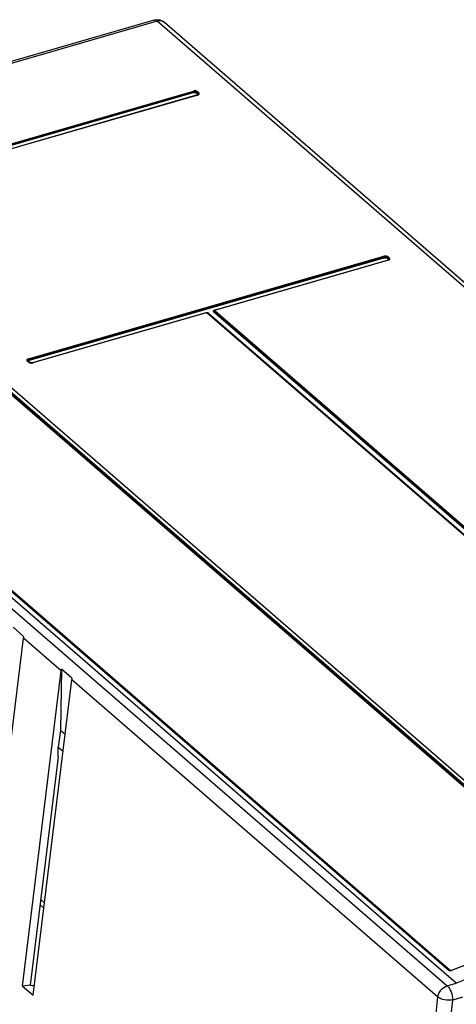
# Model space of a CAD drawing. Header units: inches. Extents: x 0 to 117, y 0 to 83.
# Tile 50 of 59: x 100.27 to 103.38, y 24.8 to 31.82. Entities that reach past the tile are written whole.
import ezdxf

# ---------------------------------------------------------------- set-up
doc = ezdxf.new("R2010")
doc.units = ezdxf.units.IN
doc.header["$LTSCALE"] = 6.431102
doc.header["$MEASUREMENT"] = 0
doc.layers.get('0').update_dxf_attribs({"linetype": 'CONTINUOUS'})

msp = doc.modelspace()

# ---------------------------------------------------------------- linework, layer by layer
at = {"color": 7, "linetype": 'CONTINUOUS'}
for p, q in [((101.2321, 31.8118), (98.1949, 30.9351)), ((101.254, 31.8044), (98.2156, 30.9272)), ((107.719, 26.2055), (101.254, 31.8044)), ((107.7705, 26.1968), (101.3055, 31.7957)), ((98.9782, 30.5759), (101.5115, 31.3072)), ((101.5145, 31.302), (98.9812, 30.5707)), ((101.5176, 31.2967), (98.9843, 30.5654)), ((101.5415, 31.28), (99.0082, 30.5487)), ((101.5437, 31.2793), (99.0104, 30.548)), ((101.5409, 31.2857), (101.5301, 31.2951)), ((101.5462, 31.2898), (101.5354, 31.2992)), ((101.5407, 31.3033), (101.5515, 31.2939)), ((101.5457, 31.2871), (101.5443, 31.2875)), ((101.5465, 31.2824), (101.5465, 31.2825)), ((101.5532, 31.2921), (101.5515, 31.2939)), ((96.8547, 30.5344), (103.3197, 24.9355)), ((103.3849, 24.9544), (96.9199, 30.5532)), ((98.7502, 30.4642), (104.6806, 25.3284)), ((100.3364, 29.3996), (102.8697, 30.1309)), ((102.8728, 30.1257), (100.3395, 29.3944)), ((102.8759, 30.1204), (100.3426, 29.3891)), ((102.8998, 30.1037), (101.6664, 29.7477)), ((102.902, 30.103), (101.6686, 29.7469)), ((102.8991, 30.1094), (102.8883, 30.1188)), ((102.9045, 30.1135), (102.8936, 30.1229)), ((102.899, 30.127), (102.9098, 30.1176)), ((102.904, 30.1108), (102.9026, 30.1112)), ((102.9048, 30.1061), (102.9048, 30.1062)), ((102.9114, 30.1158), (102.9098, 30.1176)), ((106.1197, 25.8685), (101.6557, 29.7345)), ((101.6562, 29.7378), (101.6579, 29.7373)), ((101.6607, 29.7445), (101.6607, 29.7445)), ((106.1251, 25.8726), (101.661, 29.7386)), ((101.6624, 29.7471), (101.6662, 29.7482)), ((101.6663, 29.7427), (106.1304, 25.8767)), ((101.5999, 29.7285), (100.3665, 29.3724)), ((101.6021, 29.7277), (100.3687, 29.3717)), ((101.6034, 29.728), (101.6027, 29.7273)), ((106.0746, 25.8606), (101.6105, 29.7266)), ((106.0797, 25.8597), (101.6156, 29.7257)), ((101.6211, 29.7245), (106.0852, 25.8585)), ((100.3394, 29.3756), (100.3286, 29.385)), ((100.3446, 29.3747), (100.3338, 29.3841)), ((100.3392, 29.3829), (100.3501, 29.3735)), ((100.3452, 29.3743), (100.3446, 29.3747)), ((100.3474, 29.3732), (100.3452, 29.3743)), ((100.3508, 29.3721), (100.3474, 29.3732)), ((100.3625, 29.3719), (100.3594, 29.3714)), ((100.3625, 29.3719), (100.3663, 29.373)), ((100.0599, 29.2789), (104.5485, 25.3916)), ((100.0663, 29.2834), (104.5548, 25.3962)), ((104.5577, 25.3983), (100.0691, 29.2855)), ((98.845, 28.9321), (103.3336, 25.0449)), ((103.3363, 25.0446), (98.8477, 28.9319)), ((103.3428, 25.0436), (98.8542, 28.9308)), ((100.3022, 27.4239), (100.2269, 27.4891)), ((100.0268, 25.1668), (100.3006, 27.4124)), ((100.5693, 27.1797), (100.3006, 27.4124)), ((100.2955, 24.9341), (100.5693, 27.1797)), ((100.5714, 27.1908), (100.5644, 26.756)), ((100.6467, 27.1256), (100.5714, 27.1908)), ((100.3713, 24.8684), (100.645, 27.1141)), ((103.252, 24.8564), (100.645, 27.1141)), ((100.5644, 26.756), (100.5493, 26.6361)), ((100.5644, 26.756), (100.5979, 26.727)), ((100.548, 26.5658), (100.5494, 26.636)), ((100.5494, 26.636), (100.5832, 26.6068)), ((100.5481, 26.5657), (100.3502, 24.9397)), ((100.4244, 25.5495), (100.4515, 25.526)), ((100.4469, 25.4881), (100.4198, 25.5115)), ((100.3502, 24.9397), (100.2955, 24.9341)), ((100.2955, 24.9341), (100.3713, 24.8684)), ((103.3197, 24.9355), (103.3849, 24.9544)), ((103.252, 24.8564), (102.982, 22.4282)), ((103.0899, 22.4149), (103.359, 24.8345)), ((103.429, 24.8546), (103.359, 24.8345))]:
    msp.add_line(p, q, dxfattribs=at)
for points in [[(101.5143, 31.3027), (101.514, 31.3034), (101.5137, 31.3041), (101.5133, 31.3047), (101.513, 31.3053), (101.5126, 31.3059), (101.5122, 31.3064), (101.5119, 31.3068), (101.5115, 31.3072)], [(101.5176, 31.2967), (101.5171, 31.2973), (101.5166, 31.2978), (101.5162, 31.2984), (101.5158, 31.299), (101.5155, 31.2995), (101.5153, 31.3001), (101.515, 31.3007), (101.5148, 31.3013), (101.5143, 31.3027)], [(101.5349, 31.2985), (101.5344, 31.2979), (101.5339, 31.2974), (101.5333, 31.2968), (101.5327, 31.2964), (101.5321, 31.2959), (101.5314, 31.2956), (101.5307, 31.2953), (101.5301, 31.2951)], [(101.5407, 31.3033), (101.54, 31.303), (101.5393, 31.3027), (101.5387, 31.3024), (101.5381, 31.302), (101.5374, 31.3015), (101.5369, 31.301), (101.5363, 31.3004), (101.5358, 31.2998), (101.5349, 31.2985)], [(101.5409, 31.2857), (101.5418, 31.286), (101.5426, 31.2864), (101.5434, 31.2869), (101.544, 31.2873), (101.5445, 31.2877), (101.5449, 31.2882), (101.5454, 31.2887), (101.5458, 31.2892), (101.5462, 31.2898)], [(101.5465, 31.2824), (101.5463, 31.2823), (101.546, 31.282), (101.5456, 31.2818), (101.5452, 31.2815), (101.5446, 31.2812), (101.544, 31.2809), (101.5432, 31.2806), (101.5424, 31.2803), (101.5415, 31.28)], [(101.5437, 31.2793), (101.5433, 31.2796), (101.5429, 31.2798), (101.5425, 31.28), (101.5422, 31.28), (101.5418, 31.2801), (101.5415, 31.28)], [(101.5462, 31.2898), (101.5467, 31.2904), (101.5471, 31.291), (101.5477, 31.2916), (101.5483, 31.2921), (101.5489, 31.2926), (101.5495, 31.293), (101.5502, 31.2934), (101.5508, 31.2936), (101.5515, 31.2939)], [(102.8725, 30.1264), (102.8723, 30.1271), (102.8719, 30.1278), (102.8716, 30.1284), (102.8713, 30.129), (102.8709, 30.1296), (102.8705, 30.1301), (102.8701, 30.1305), (102.8697, 30.1309)], [(102.8759, 30.1204), (102.8753, 30.121), (102.8749, 30.1216), (102.8744, 30.1222), (102.8741, 30.1227), (102.8738, 30.1232), (102.8735, 30.1238), (102.8733, 30.1244), (102.873, 30.125), (102.8725, 30.1264)], [(102.8932, 30.1222), (102.8927, 30.1216), (102.8922, 30.1211), (102.8916, 30.1205), (102.891, 30.1201), (102.8903, 30.1197), (102.8897, 30.1193), (102.889, 30.119), (102.8883, 30.1188)], [(102.899, 30.127), (102.8983, 30.1267), (102.8976, 30.1264), (102.897, 30.1261), (102.8963, 30.1257), (102.8957, 30.1252), (102.8951, 30.1247), (102.8946, 30.1241), (102.8941, 30.1235), (102.8932, 30.1222)], [(102.8991, 30.1094), (102.9001, 30.1097), (102.9009, 30.1101), (102.9016, 30.1106), (102.9022, 30.111), (102.9027, 30.1114), (102.9032, 30.1119), (102.9037, 30.1124), (102.9041, 30.1129), (102.9045, 30.1135)], [(102.9048, 30.1061), (102.9046, 30.106), (102.9043, 30.1057), (102.9039, 30.1055), (102.9034, 30.1052), (102.9029, 30.1049), (102.9022, 30.1046), (102.9015, 30.1043), (102.9007, 30.104), (102.8998, 30.1037)], [(102.902, 30.103), (102.9016, 30.1033), (102.9012, 30.1035), (102.9008, 30.1037), (102.9004, 30.1038), (102.9001, 30.1038), (102.8998, 30.1037)], [(102.9045, 30.1135), (102.9049, 30.1141), (102.9054, 30.1147), (102.906, 30.1153), (102.9065, 30.1158), (102.9071, 30.1163), (102.9078, 30.1167), (102.9084, 30.1171), (102.9091, 30.1174), (102.9098, 30.1176)], [(101.6605, 29.738), (101.66, 29.7374), (101.6595, 29.7368), (101.6589, 29.7363), (101.6583, 29.7358), (101.6577, 29.7354), (101.657, 29.735), (101.6563, 29.7347), (101.6557, 29.7345)], [(101.6663, 29.7427), (101.6656, 29.7425), (101.665, 29.7422), (101.6643, 29.7418), (101.6637, 29.7414), (101.6631, 29.741), (101.6625, 29.7404), (101.6619, 29.7399), (101.6614, 29.7393), (101.6605, 29.738)], [(101.6624, 29.7471), (101.6628, 29.7468), (101.6632, 29.7466), (101.6635, 29.7465)], [(101.6663, 29.7427), (101.6659, 29.7432), (101.6656, 29.7437), (101.6655, 29.7442), (101.6655, 29.7447), (101.6658, 29.7452), (101.6662, 29.7457), (101.6668, 29.7461), (101.6676, 29.7465), (101.6686, 29.7469)], [(101.6664, 29.7477), (101.6667, 29.7477), (101.667, 29.7477), (101.6674, 29.7476), (101.6678, 29.7475), (101.6682, 29.7472), (101.6686, 29.7469)], [(101.6021, 29.7277), (101.6017, 29.728), (101.6013, 29.7283), (101.6009, 29.7284), (101.6005, 29.7285), (101.6002, 29.7285), (101.5999, 29.7285)], [(101.6021, 29.7277), (101.6031, 29.7279), (101.6041, 29.7281), (101.6051, 29.7281), (101.6061, 29.7281), (101.6071, 29.728), (101.6081, 29.7278), (101.6089, 29.7275), (101.6097, 29.7271), (101.6105, 29.7266)], [(101.6156, 29.7257), (101.6154, 29.7259), (101.6149, 29.7263), (101.6143, 29.7265), (101.6137, 29.7267), (101.6131, 29.7268), (101.6125, 29.7269), (101.6118, 29.7268), (101.6112, 29.7268), (101.6105, 29.7266)], [(100.3338, 29.3841), (100.3335, 29.3843), (100.333, 29.3846), (100.3324, 29.3849), (100.3319, 29.3851), (100.3312, 29.3852), (100.3306, 29.3852), (100.3299, 29.3852), (100.3293, 29.3851), (100.3286, 29.385)], [(100.3392, 29.3829), (100.3383, 29.3827), (100.3375, 29.3826), (100.3368, 29.3827), (100.3362, 29.3828), (100.3357, 29.3829), (100.3352, 29.3831), (100.3347, 29.3833), (100.3343, 29.3836), (100.3341, 29.3838)], [(100.3364, 29.3996), (100.3368, 29.3992), (100.3372, 29.3988), (100.3376, 29.3983), (100.338, 29.3977), (100.3383, 29.3971), (100.3386, 29.3965), (100.339, 29.3958), (100.3392, 29.3951)], [(100.3392, 29.3951), (100.3398, 29.3936), (100.3401, 29.3929), (100.3404, 29.3922), (100.3407, 29.3916), (100.3411, 29.391), (100.3414, 29.3904), (100.3418, 29.3899), (100.3422, 29.3895), (100.3426, 29.3891)], [(100.3394, 29.3756), (100.3401, 29.3757), (100.3408, 29.3758), (100.3414, 29.3759), (100.3421, 29.3758), (100.3427, 29.3757), (100.3433, 29.3755), (100.3438, 29.3753), (100.3443, 29.3749), (100.3446, 29.3747)], [(100.3465, 29.3735), (100.3468, 29.3734), (100.3474, 29.3733), (100.3481, 29.3733), (100.3487, 29.3733), (100.3494, 29.3734), (100.3501, 29.3735)], [(100.3665, 29.3724), (100.3668, 29.3725), (100.3671, 29.3725), (100.3675, 29.3724), (100.3679, 29.3722), (100.3683, 29.372), (100.3687, 29.3717)], [(103.3361, 25.0448), (103.336, 25.0449), (103.3357, 25.045), (103.3353, 25.0451), (103.335, 25.0451), (103.3347, 25.0451), (103.3343, 25.0451), (103.3339, 25.045), (103.3336, 25.0449)], [(103.3504, 25.0443), (103.35, 25.0441), (103.3481, 25.0435), (103.3461, 25.0431), (103.3441, 25.0429), (103.3421, 25.0429), (103.3403, 25.0431), (103.3387, 25.0434), (103.3375, 25.0439), (103.3366, 25.0444), (103.3363, 25.0446)], [(103.3428, 25.0436), (103.342, 25.0433), (103.3412, 25.0431), (103.3407, 25.043)], [(103.3504, 25.0443), (103.3504, 25.0443), (103.3506, 25.0443), (103.3507, 25.0443), (103.3509, 25.0442), (103.3511, 25.0441), (103.3513, 25.044)]]:
    msp.add_lwpolyline(points, dxfattribs=at)
for centre, radius, start, end in [((101.254, 31.7362), 0.0787, 66.99386, 80.02607), ((101.2535, 31.7355), 0.0796, 49.1397, 66.91231), ((100.357, 29.397), 0.0257, 256.11033, 260.84001), ((100.3597, 29.4027), 0.0323, 282.6218, 286.05651), ((103.3425, 25.0479), 0.00609, 316.36627, 325.2926), ((100.9149, 34.4986), 9.5753, 266.61721, 266.79671)]:
    msp.add_arc(centre, radius, start, end, dxfattribs=at)
for centre in [(100.3288, 27.4575), (100.6733, 27.1592)]:
    msp.add_ellipse(centre, major_axis=(0.0236, 0.0832), ratio=0.213614, start_param=-4.237612, end_param=-4.080521, dxfattribs=at)
for points in [[(101.2321, 31.8118), (101.2435, 31.8151), (101.256, 31.8158), (101.2676, 31.8137)], [(101.5176, 31.2967), (101.5216, 31.2979), (101.5269, 31.2978), (101.5301, 31.2951)], [(101.5354, 31.2992), (101.5313, 31.3027), (101.5226, 31.3053), (101.5192, 31.301)], [(102.8759, 30.1204), (102.8799, 30.1216), (102.8852, 30.1215), (102.8883, 30.1188)], [(102.8936, 30.1229), (102.8895, 30.1264), (102.8808, 30.129), (102.8774, 30.1247)], [(101.6156, 29.7257), (101.613, 29.728), (101.609, 29.7302), (101.6056, 29.7292)], [(101.6211, 29.7245), (101.6174, 29.7278), (101.612, 29.7299), (101.607, 29.7295)], [(100.3394, 29.3756), (100.3443, 29.3714), (100.3515, 29.3702), (100.3579, 29.3702)], [(100.3665, 29.3724), (100.3621, 29.3712), (100.3574, 29.3709), (100.3529, 29.3717)], [(100.5693, 27.1797), (100.5697, 27.1835), (100.5705, 27.1872), (100.5714, 27.1908)], [(103.3336, 25.0449), (103.337, 25.042), (103.3438, 25.0405), (103.3469, 25.0437)], [(103.252, 24.8564), (103.2562, 24.8908), (103.2863, 24.9259), (103.3197, 24.9355)]]:
    msp.add_open_spline(points, degree=3, dxfattribs=at)
for points, knots in [([(101.254, 31.8044), (101.2522, 31.8059), (101.2461, 31.8107), (101.2374, 31.8133), (101.2321, 31.8118)], [0, 0, 0, 0, 0.303383, 1, 1, 1, 1]), ([(101.3055, 31.7957), (101.2958, 31.8042), (101.2761, 31.8092), (101.2587, 31.8057), (101.254, 31.8044)], [0, 0, 0, 0, 0.724718, 1, 1, 1, 1]), ([(101.5407, 31.3033), (101.5391, 31.3046), (101.53, 31.3093), (101.5191, 31.3094), (101.5115, 31.3072)], [0, 0, 0, 0, 0.210595, 1, 1, 1, 1]), ([(101.5409, 31.2857), (101.5417, 31.2849), (101.542, 31.2813), (101.5391, 31.2799), (101.5375, 31.2795)], [0, 0, 0, 0, 0.418802, 1, 1, 1, 1]), ([(101.5437, 31.2793), (101.5472, 31.2803), (101.5539, 31.2824), (101.5546, 31.2901), (101.5532, 31.2921)], [0, 0, 0, 0, 0.599636, 1, 1, 1, 1]), ([(101.547, 31.2823), (101.5479, 31.2829), (101.5503, 31.2853), (101.547, 31.2868), (101.5457, 31.2871)], [0, 0, 0, 0, 0.453472, 1, 1, 1, 1]), ([(102.899, 30.127), (102.8974, 30.1283), (102.8883, 30.133), (102.8773, 30.1331), (102.8697, 30.1309)], [0, 0, 0, 0, 0.210595, 1, 1, 1, 1]), ([(102.8991, 30.1094), (102.9, 30.1086), (102.9003, 30.105), (102.8973, 30.1036), (102.8958, 30.1032)], [0, 0, 0, 0, 0.418802, 1, 1, 1, 1]), ([(102.902, 30.103), (102.9054, 30.104), (102.9122, 30.1061), (102.9128, 30.1138), (102.9114, 30.1158)], [0, 0, 0, 0, 0.599636, 1, 1, 1, 1]), ([(102.9053, 30.106), (102.9061, 30.1066), (102.9085, 30.109), (102.9052, 30.1105), (102.904, 30.1108)], [0, 0, 0, 0, 0.453472, 1, 1, 1, 1]), ([(101.6624, 29.7471), (101.6592, 29.7462), (101.6549, 29.7454), (101.6515, 29.7393), (101.6548, 29.7381), (101.6562, 29.7378)], [0, 0, 0, 0, 0.578791, 0.747681, 1, 1, 1, 1]), ([(101.661, 29.7386), (101.66, 29.7395), (101.658, 29.7414), (101.6596, 29.7442), (101.6606, 29.7446)], [0, 0, 0, 0, 0.540736, 1, 1, 1, 1]), ([(101.6664, 29.7477), (101.6653, 29.7474), (101.6633, 29.7465), (101.6615, 29.7452), (101.6607, 29.7444)], [0, 0, 0, 0, 0.498925, 1, 1, 1, 1]), ([(101.6056, 29.7292), (101.6052, 29.7291), (101.6044, 29.7288), (101.6037, 29.7283), (101.6034, 29.728)], [0, 0, 0, 0, 0.486722, 1, 1, 1, 1]), ([(100.3364, 29.3996), (100.3326, 29.3985), (100.3243, 29.3956), (100.3265, 29.3868), (100.3286, 29.385)], [0, 0, 0, 0, 0.586343, 1, 1, 1, 1]), ([(100.3395, 29.3944), (100.3368, 29.3936), (100.3325, 29.393), (100.3308, 29.387), (100.3343, 29.3866), (100.3358, 29.3863)], [0, 0, 0, 0, 0.549079, 0.701274, 1, 1, 1, 1]), ([(100.3392, 29.3829), (100.3384, 29.3837), (100.3381, 29.3873), (100.341, 29.3887), (100.3426, 29.3891)], [0, 0, 0, 0, 0.418802, 1, 1, 1, 1]), ([(100.3564, 29.3715), (100.3551, 29.3717), (100.353, 29.3721), (100.3508, 29.3729), (100.3501, 29.3735)], [0, 0, 0, 0, 0.564726, 1, 1, 1, 1]), ([(100.3579, 29.3702), (100.3594, 29.3702), (100.3624, 29.3704), (100.3654, 29.3709), (100.3668, 29.3712)], [0, 0, 0, 0, 0.509119, 1, 1, 1, 1]), ([(104.5487, 25.3906), (104.4485, 25.3743), (104.0397, 25.2947), (103.6411, 25.1651), (103.3504, 25.0443)], [0, 0, 0, 0, 0.243876, 1, 1, 1, 1]), ([(104.553, 25.3908), (104.4525, 25.3746), (104.0425, 25.2949), (103.6428, 25.1651), (103.3513, 25.044)], [0, 0, 0, 0, 0.243848, 1, 1, 1, 1]), ([(103.3846, 24.9547), (103.4909, 25.0001), (103.9102, 25.164), (104.3494, 25.279), (104.6802, 25.3287)], [0, 0, 0, 0, 0.256903, 1, 1, 1, 1]), ([(103.3502, 25.0447), (103.4051, 25.0675), (103.6231, 25.1541), (103.8465, 25.2274), (104.0154, 25.2738)], [0, 0, 0, 0, 0.253319, 1, 1, 1, 1]), ([(103.3197, 24.9355), (103.3327, 24.9243), (103.3506, 24.8903), (103.3588, 24.8541), (103.359, 24.8345)], [0, 0, 0, 0, 0.466658, 1, 1, 1, 1]), ([(103.359, 24.8345), (103.3395, 24.8313), (103.3021, 24.8334), (103.2653, 24.8453), (103.252, 24.8564)], [0, 0, 0, 0, 0.534547, 1, 1, 1, 1])]:
    msp.add_open_spline(points, degree=3, knots=knots, dxfattribs=at)

doc.saveas('drawing.dxf')
